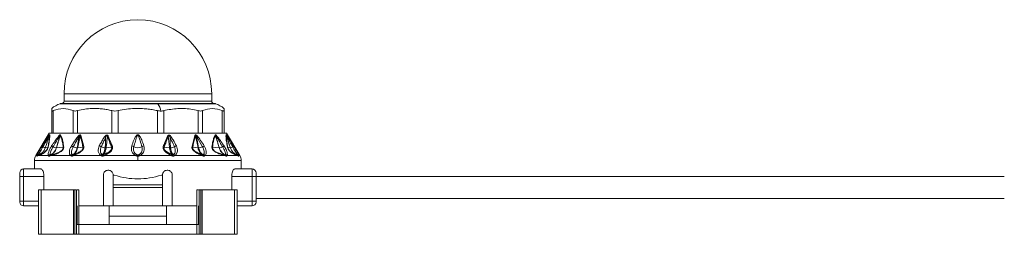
# Model space of a CAD drawing. Header units: millimetres. Extents: x -447 to 1924, y -61 to 422.
# Tile 26 of 65: x 290 to 490, y 153 to 196. Entities that reach past the tile are written whole.
import ezdxf

# ---------------------------------------------------------------- set-up
doc = ezdxf.new("R2010")
doc.units = ezdxf.units.MM

# ---------------------------------------------------------------- blocks, each defined once
blk = doc.blocks.new('Drawing View2')
at = {"color": 7, "linetype": 'Continuous', "lineweight": 18}
for p, q in [((400.77, 2.02), (400.77, 0.52)), ((400.77, 2.02), (430.77, 2.02)), ((430.77, 0.52), (430.77, 2.02)), ((419.85, 0), (400, 0)), ((400.16, 0.02), (419.81, 0.02)), ((400.77, 0.52), (415.77, 0.52)), ((415.77, 0.52), (430.77, 0.52)), ((419.81, 0.02), (431.38, 0.02)), ((431.54, 0), (419.85, 0)), ((398.27, -5.98), (398.27, -1.41)), ((398.6, -5.98), (398.6, -1.41)), ((402.62, -5.98), (402.62, -1.41)), ((403.54, -5.98), (403.54, -1.41)), ((410.5, -5.98), (410.5, -1.41)), ((411.75, -5.98), (411.75, -1.41)), ((419.79, -5.98), (419.79, -1.41)), ((421.04, -5.98), (421.04, -1.41)), ((428, -5.98), (428, -1.41)), ((428.91, -5.98), (428.91, -1.41)), ((432.93, -5.98), (432.93, -1.41)), ((433.27, -0.97), (433.27, -1.41)), ((433.27, -5.98), (433.27, -1.41)), ((397.77, -5.98), (395.05, -10.5)), ((397.77, -5.98), (398.27, -5.98)), ((398.49, -5.98), (398.28, -5.98)), ((398.49, -5.98), (402.75, -5.98)), ((403.33, -5.98), (402.75, -5.98)), ((403.33, -5.98), (410.71, -5.98)), ((411.51, -5.98), (410.71, -5.98)), ((411.51, -5.98), (420.03, -5.98)), ((420.82, -5.98), (420.03, -5.98)), ((420.82, -5.98), (428.2, -5.98)), ((428.78, -5.98), (428.2, -5.98)), ((428.78, -5.98), (433.04, -5.98)), ((433.26, -5.98), (433.04, -5.98)), ((433.27, -5.98), (433.77, -5.98)), ((433.77, -5.98), (436.48, -10.5)), ((396.34, -8.56), (396.74, -7.93)), ((404.19, -6.46), (404.77, -8.69)), ((427.35, -6.46), (426.77, -8.69)), ((428.89, -8.75), (427.75, -6.72)), ((396.97, -8.95), (397.48, -8.88)), ((399.25, -8.95), (400.6, -8.84)), ((403.54, -8.94), (404.61, -8.79)), ((409.32, -8.94), (410.4, -8.79)), ((422.22, -8.94), (421.13, -8.79)), ((427.99, -8.94), (426.92, -8.79)), ((432.28, -8.95), (430.94, -8.84)), ((434.06, -8.88), (434.56, -8.95)), ((394.77, -11.53), (394.77, -13.23)), ((415.77, -11.53), (394.77, -11.53)), ((395.3, -10.5), (395.05, -10.5)), ((395.6, -10.5), (395.31, -10.62)), ((397.61, -10.5), (395.6, -10.5)), ((402.12, -10.5), (398.18, -10.5)), ((408.27, -10.5), (402.71, -10.5)), ((415.33, -10.5), (408.95, -10.5)), ((415.77, -10.38), (415.77, -10.62)), ((415.77, -11.53), (415.77, -10.62)), ((436.77, -11.53), (415.77, -11.53)), ((422.58, -10.5), (416.2, -10.5)), ((428.83, -10.5), (423.26, -10.5)), ((433.36, -10.5), (429.41, -10.5)), ((435.93, -10.5), (433.92, -10.5)), ((436.23, -10.62), (435.93, -10.5)), ((436.48, -10.5), (436.24, -10.5)), ((436.77, -13.23), (436.77, -11.53)), ((392.57, -14.73), (392.57, -13.23)), ((392.57, -13.23), (396.08, -13.23)), ((435.46, -13.23), (438.97, -13.23)), ((438.97, -13.23), (438.97, -14.73)), ((391.77, -14.73), (391.77, -14.03)), ((391.77, -14.73), (392.57, -14.73)), ((391.77, -19.73), (391.77, -14.73)), ((392.57, -19.73), (392.57, -14.73)), ((392.57, -14.73), (396.7, -14.73)), ((396.7, -17.48), (396.7, -14.73)), ((408.77, -14.48), (408.77, -20.73)), ((410.77, -14.48), (410.98, -14.48)), ((410.77, -16.48), (410.77, -14.48)), ((420.56, -14.48), (420.77, -14.48)), ((420.77, -14.48), (420.77, -16.48)), ((422.77, -20.73), (422.77, -14.48)), ((434.84, -17.48), (434.84, -14.73)), ((434.84, -14.73), (438.97, -14.73)), ((439.77, -14.73), (438.97, -14.73)), ((438.97, -14.73), (438.97, -19.73)), ((439.77, -14.03), (439.77, -14.73)), ((439.77, -14.73), (591.77, -14.73)), ((439.77, -14.73), (439.77, -19.73)), ((395.61, -17.48), (395.61, -26.48)), ((396.16, -17.48), (395.61, -17.48)), ((396.16, -17.48), (396.16, -26.48)), ((402.68, -17.48), (396.16, -17.48)), ((402.68, -17.48), (402.68, -26.48)), ((402.99, -17.48), (402.68, -17.48)), ((402.99, -17.48), (402.99, -26.48)), ((403.31, -17.48), (402.99, -17.48)), ((403.31, -17.48), (403.31, -24.48)), ((403.77, -17.48), (403.77, -24.48)), ((420.77, -16.48), (410.77, -16.48)), ((410.77, -16.98), (410.77, -16.48)), ((420.77, -16.98), (410.77, -16.98)), ((410.77, -20.73), (410.77, -16.98)), ((420.77, -16.98), (420.77, -16.48)), ((420.77, -16.98), (420.77, -20.73)), ((427.77, -17.48), (427.77, -24.48)), ((428.23, -17.48), (428.23, -24.48)), ((428.23, -17.48), (428.55, -17.48)), ((428.55, -17.48), (428.55, -26.48)), ((428.55, -17.48), (428.86, -17.48)), ((428.86, -17.48), (428.86, -26.48)), ((428.86, -17.48), (435.37, -17.48)), ((435.37, -17.48), (435.37, -26.48)), ((435.37, -17.48), (435.93, -17.48)), ((435.93, -17.48), (435.93, -26.48)), ((391.77, -19.73), (391.77, -19.93)), ((391.77, -19.73), (392.57, -19.73)), ((392.57, -20.73), (392.57, -19.73)), ((392.57, -19.73), (395.61, -19.73)), ((438.97, -19.73), (435.93, -19.73)), ((438.97, -19.73), (438.97, -20.73)), ((439.77, -19.73), (438.97, -19.73)), ((439.77, -19.23), (591.77, -19.23)), ((439.77, -19.73), (439.77, -19.93)), ((395.61, -20.73), (392.57, -20.73)), ((403.42, -20.73), (403.42, -24.48)), ((403.77, -20.73), (408.77, -20.73)), ((410.77, -20.73), (408.77, -20.73)), ((409.97, -22.78), (409.97, -20.73)), ((410.77, -20.73), (420.77, -20.73)), ((422.77, -20.73), (420.77, -20.73)), ((421.57, -22.78), (421.57, -20.73)), ((422.77, -20.73), (427.77, -20.73)), ((428.12, -20.73), (428.12, -24.48)), ((438.97, -20.73), (435.93, -20.73)), ((409.97, -24.48), (409.97, -22.78)), ((409.97, -22.78), (421.57, -22.78)), ((421.57, -24.48), (421.57, -22.78)), ((403.31, -24.48), (403.31, -26.48)), ((403.78, -24.48), (403.31, -24.48)), ((403.78, -24.48), (403.78, -26.48)), ((427.76, -24.48), (403.78, -24.48)), ((427.76, -24.48), (427.76, -26.48)), ((427.76, -24.48), (428.23, -24.48)), ((428.23, -24.48), (428.23, -26.48)), ((396.16, -26.48), (395.61, -26.48)), ((402.68, -26.48), (396.16, -26.48)), ((402.99, -26.48), (402.68, -26.48)), ((403.31, -26.48), (402.99, -26.48)), ((403.78, -26.48), (403.31, -26.48)), ((427.76, -26.48), (403.78, -26.48)), ((427.76, -26.48), (428.23, -26.48)), ((428.23, -26.48), (428.55, -26.48)), ((428.55, -26.48), (428.86, -26.48)), ((428.86, -26.48), (435.37, -26.48)), ((435.37, -26.48), (435.93, -26.48))]:
    blk.add_line(p, q, dxfattribs=at)
for centre, radius, start, end in [((415.77, 2.02), 15, 0, 180), ((401.61, -4.89), 5.15, 108.1664, 130.4305), ((400.16, -0.48), 0.5, 90, 108.1664), ((400.27, 0.52), 0.5, 270, 0), ((419.8, -0.03), 0.0545, 32.4847, 84.1078), ((416.5, -2.17), 3.99, 9.8423, 32.9992), ((431.27, 0.52), 0.5, 180, 270), ((431.38, -0.48), 0.5, 71.8336, 90), ((429.93, -4.89), 5.15, 49.5824, 71.8336), ((398.1, -6.47), 0.324, 155.8429, 174.655), ((398.27, -6.56), 0.49, 147.2626, 160.2891), ((400.22, -6.35), 0.386, 187.5089, 203.9881), ((400.46, -6.65), 0.526, 140.7173, 153.7493), ((392.75, -19.3), 16.73, 48.7638, 49.3774), ((404.49, -6.94), 0.57, 122.4971, 138.7551), ((408.31, -8.08), 1.55, 54.1818, 62.9072), ((410.1, -7.31), 0.791, 114.7837, 129.6376), ((421.44, -7.31), 0.791, 50.3624, 65.2163), ((423.23, -8.08), 1.55, 117.0941, 125.8165), ((427.04, -6.94), 0.57, 41.2449, 57.5029), ((438.85, -19.38), 16.84, 130.6238, 131.2337), ((431.08, -6.65), 0.526, 26.2508, 39.2827), ((431.32, -6.35), 0.386, 336.0145, 352.4888), ((433.26, -6.56), 0.49, 19.7109, 32.7374), ((433.44, -6.47), 0.324, 5.3451, 24.157), ((396.71, -8.4), 0.414, 204.0865, 239.4434), ((397.48, -7.11), 1.91, 239.4043, 254.6198), ((396.97, -8.91), 0.0356, 267.4158, 276.3201), ((397.76, -9.01), 0.304, 131.4359, 155.0717), ((383.2, -31.79), 27.68, 56.3517, 57.0582), ((399.45, -6.86), 2.1, 244.1185, 263.6115), ((400.95, -9.11), 0.446, 123.9682, 142.8148), ((401.64, -10.29), 1.84, 56.6046, 69.537), ((403.62, -6.55), 2.4, 246.2439, 265.3332), ((405.01, -9.21), 0.573, 115.027, 133.6959), ((407.61, -9.81), 1.29, 55.3117, 75.3484), ((409.25, -6.76), 2.19, 245.4117, 266.2911), ((410.89, -9.44), 0.815, 110.5166, 126.6125), ((414.36, -9.46), 0.913, 50.851, 78.7073), ((415.77, -7.13), 1.82, 242.6733, 297.3267), ((417.18, -9.46), 0.913, 101.2927, 129.149), ((420.65, -9.44), 0.815, 53.3875, 69.4834), ((422.28, -6.76), 2.19, 273.7089, 294.5883), ((423.93, -9.81), 1.29, 104.6516, 124.6883), ((426.53, -9.21), 0.573, 46.3041, 64.973), ((427.92, -6.55), 2.4, 274.6668, 293.7561), ((429.9, -10.29), 1.84, 110.463, 123.3954), ((430.59, -9.11), 0.446, 37.1852, 56.0318), ((432.31, -8.62), 0.332, 265.9431, 271.6453), ((432.08, -6.86), 2.1, 276.3884, 295.8815), ((448.34, -31.79), 27.68, 122.9418, 123.6483), ((433.78, -9.01), 0.304, 24.9283, 48.5641), ((434.57, -8.91), 0.0357, 263.7523, 272.6346), ((434.06, -7.11), 1.91, 285.3802, 300.5957), ((434.82, -8.4), 0.414, 300.5566, 335.9135), ((396.77, -11.53), 2, 149.0362, 180), ((395.74, -10.85), 0.5, 109.1019, 153.0969), ((395.68, -10.77), 0.47, 100.9672, 144.8077), ((395.74, -10.83), 0.482, 109.3625, 154.2596), ((396.01, -10.72), 0.464, 111.8132, 151.3198), ((398.04, -10.85), 0.556, 101.6448, 140.4638), ((398.17, -10.83), 0.489, 111.492, 154.5199), ((398.2, -10.74), 0.399, 113.9413, 162.016), ((398.53, -10.63), 0.374, 116.4592, 160.1268), ((402.56, -10.87), 0.575, 104.4162, 140.4213), ((402.71, -10.82), 0.506, 114.2513, 153.2837), ((402.84, -10.52), 0.248, 134.0214, 187.8098), ((402.94, -10.47), 0.235, 136.7077, 188.1385), ((408.72, -10.82), 0.543, 110.8768, 144.3208), ((408.88, -10.79), 0.521, 122.0688, 155.3334), ((415.84, -10.78), 0.582, 126.5982, 151.6209), ((415.69, -10.78), 0.582, 28.3791, 53.4018), ((422.66, -10.79), 0.521, 24.6665, 57.9313), ((422.82, -10.82), 0.543, 35.6794, 69.1233), ((428.59, -10.47), 0.235, 351.8615, 43.2923), ((428.7, -10.52), 0.248, 352.1904, 45.9787), ((428.83, -10.82), 0.506, 26.7162, 65.7487), ((428.97, -10.87), 0.575, 39.5788, 75.5838), ((433.01, -10.63), 0.374, 19.8732, 63.5408), ((433.34, -10.74), 0.399, 17.9841, 66.0586), ((433.37, -10.83), 0.489, 25.4801, 68.508), ((433.49, -10.85), 0.556, 39.5362, 78.3552), ((435.53, -10.72), 0.464, 28.6802, 68.1868), ((435.86, -10.77), 0.47, 35.1923, 79.0329), ((435.79, -10.83), 0.482, 25.7404, 70.6374), ((435.8, -10.85), 0.5, 26.9031, 70.898), ((434.77, -11.53), 2, 0, 30.9638), ((392.57, -14.03), 0.8, 90, 180), ((438.97, -14.03), 0.8, 0, 90), ((392.57, -19.93), 0.8, 180, 270), ((438.97, -19.93), 0.8, 270, 0)]:
    blk.add_arc(centre, radius, start, end, dxfattribs=at)
for points, knots in [([(398.27, -1.41), (398.27, -1.12), (398.27, -0.82), (398.27, -0.97), (398.27, -0.97)], [0, 0, 0, 0, 0.998199, 1, 1, 1, 1]), ([(402.62, -1.41), (401.95, -1.19), (400.61, -0.75), (399.27, -1.19), (398.6, -1.41)], [0, 0, 0, 0, 0.499632, 1, 1, 1, 1]), ([(410.5, -1.41), (410.19, -1.33), (409.56, -1.17), (408.59, -1.04), (407.54, -0.97), (406.35, -0.97), (404.98, -1.07), (404.03, -1.3), (403.54, -1.41)], [0, 0, 0, 0, 0.135419, 0.274991, 0.415244, 0.585607, 0.785782, 1, 1, 1, 1]), ([(419.79, -1.41), (419.43, -1.33), (418.7, -1.17), (417.59, -1.04), (416.37, -0.97), (414.99, -0.97), (413.41, -1.07), (412.32, -1.3), (411.75, -1.41)], [0, 0, 0, 0, 0.135414, 0.274984, 0.415234, 0.58558, 0.78576, 1, 1, 1, 1]), ([(419.79, -1.41), (419.91, -1.44), (420.13, -1.48), (420.34, -1.49), (420.43, -1.49)], [0, 0, 0, 0, 0.573868, 1, 1, 1, 1]), ([(420.43, -1.49), (420.55, -1.49), (420.76, -1.48), (420.95, -1.43), (421.04, -1.41)], [0, 0, 0, 0, 0.54545, 1, 1, 1, 1]), ([(428, -1.41), (427.51, -1.3), (426.56, -1.07), (425.18, -0.97), (423.34, -0.95), (421.99, -1.22), (421.04, -1.41)], [0, 0, 0, 0, 0.21393, 0.414834, 0.587057, 1, 1, 1, 1]), ([(432.93, -1.41), (432.26, -1.19), (430.92, -0.75), (429.58, -1.19), (428.91, -1.41)], [0, 0, 0, 0, 0.500234, 1, 1, 1, 1]), ([(396.5, -8.75), (396.71, -8.39), (397.04, -7.79), (397.43, -7.09), (397.64, -6.67), (397.74, -6.5), (397.78, -6.44)], [0, 0, 0, 0, 0.470738, 0.766879, 0.908603, 1, 1, 1, 1]), ([(396.74, -7.93), (396.83, -7.79), (397.06, -7.42), (397.37, -6.95), (397.64, -6.54), (397.76, -6.4), (397.8, -6.33)], [0, 0, 0, 0, 0.253563, 0.655047, 0.855267, 1, 1, 1, 1]), ([(397.81, -6.4), (397.75, -6.58), (397.64, -6.92), (397.46, -7.46), (397.24, -8.13), (397.07, -8.64), (396.97, -8.95)], [0, 0, 0, 0, 0.215335, 0.398234, 0.642077, 1, 1, 1, 1]), ([(397.78, -6.44), (397.73, -6.61), (397.62, -6.95), (397.45, -7.49), (397.23, -8.16), (397.07, -8.65), (396.97, -8.95)], [0, 0, 0, 0, 0.201655, 0.404918, 0.64705, 1, 1, 1, 1]), ([(397.81, -6.4), (397.82, -6.57), (397.83, -6.89), (397.69, -7.8), (397.56, -8.5), (397.48, -8.88)], [0, 0, 0, 0, 0.3425593, 0.6462348, 1, 1, 1, 1]), ([(397.86, -6.3), (397.87, -6.44), (397.89, -6.72), (397.78, -7.6), (397.64, -8.34), (397.56, -8.78)], [0, 0, 0, 0, 0.308412, 0.587789, 1, 1, 1, 1]), ([(397.78, -6.44), (397.78, -6.43), (397.79, -6.41), (397.8, -6.4), (397.81, -6.39), (397.81, -6.39), (397.81, -6.39), (397.81, -6.4)], [0, 0, 0, 0, 0.312066, 0.577689, 0.709478, 0.846396, 1, 1, 1, 1]), ([(397.8, -6.33), (397.82, -6.32), (397.84, -6.3), (397.86, -6.29), (397.86, -6.29), (397.86, -6.3)], [0, 0, 0, 0, 0.527893, 0.7496455, 1, 1, 1, 1]), ([(398.25, -8.56), (398.47, -8.25), (398.83, -7.71), (399.35, -6.97), (399.68, -6.59), (399.84, -6.4)], [0, 0, 0, 0, 0.427707, 0.722359, 1, 1, 1, 1]), ([(398.54, -8.75), (398.73, -8.43), (399.06, -7.88), (399.49, -7.12), (399.75, -6.71), (399.87, -6.51)], [0, 0, 0, 0, 0.4373839, 0.7346037, 1, 1, 1, 1]), ([(399.87, -6.51), (399.79, -6.84), (399.6, -7.65), (399.36, -8.47), (399.22, -8.95)], [0, 0, 0, 0, 0.404874, 1, 1, 1, 1]), ([(399.99, -6.42), (399.94, -6.59), (399.84, -6.91), (399.68, -7.46), (399.49, -8.14), (399.34, -8.65), (399.25, -8.95)], [0, 0, 0, 0, 0.199401, 0.389589, 0.65075, 1, 1, 1, 1]), ([(399.84, -6.4), (399.86, -6.38), (399.91, -6.34), (399.96, -6.3), (400, -6.29), (400.03, -6.3), (400.04, -6.31), (400.05, -6.32)], [0, 0, 0, 0, 0.303841, 0.543349, 0.671179, 0.821746, 1, 1, 1, 1]), ([(399.87, -6.51), (399.88, -6.49), (399.9, -6.45), (399.94, -6.42), (399.96, -6.4), (399.97, -6.4), (399.98, -6.4), (399.98, -6.4), (399.98, -6.41), (399.99, -6.42)], [0, 0, 0, 0, 0.3366965, 0.5652326, 0.6587129, 0.7523062, 0.8216938, 0.9026669, 1, 1, 1, 1]), ([(399.99, -6.42), (400.1, -6.65), (400.3, -7.06), (400.48, -7.91), (400.56, -8.51), (400.6, -8.84)], [0, 0, 0, 0, 0.364986, 0.653176, 1, 1, 1, 1]), ([(400.05, -6.32), (400.14, -6.49), (400.34, -6.85), (400.51, -7.51), (400.63, -8.16), (400.68, -8.54), (400.7, -8.74)], [0, 0, 0, 0, 0.283427, 0.598157, 0.79281, 1, 1, 1, 1]), ([(402.28, -8.56), (402.54, -8.14), (402.96, -7.47), (403.46, -6.83), (403.65, -6.6)], [0, 0, 0, 0, 0.629625, 1, 1, 1, 1]), ([(402.65, -8.75), (402.81, -8.46), (403.05, -8.03), (403.35, -7.48), (403.57, -7.09), (403.71, -6.84), (403.78, -6.72)], [0, 0, 0, 0, 0.429633, 0.636413, 0.813229, 1, 1, 1, 1]), ([(403.78, -6.72), (403.74, -7.06), (403.67, -7.81), (403.51, -8.55), (403.42, -8.95)], [0, 0, 0, 0, 0.460533, 1, 1, 1, 1]), ([(404.07, -6.57), (404.03, -6.74), (403.95, -7.08), (403.83, -7.62), (403.69, -8.25), (403.6, -8.7), (403.54, -8.94)], [0, 0, 0, 0, 0.213459, 0.429379, 0.690191, 1, 1, 1, 1]), ([(403.65, -6.6), (403.68, -6.56), (403.75, -6.49), (403.86, -6.4), (403.95, -6.35), (404.03, -6.33), (404.1, -6.34), (404.16, -6.39), (404.18, -6.44), (404.19, -6.46)], [0, 0, 0, 0, 0.202674, 0.363901, 0.493169, 0.594446, 0.716905, 0.852714, 1, 1, 1, 1]), ([(403.78, -6.72), (403.81, -6.67), (403.85, -6.6), (403.92, -6.5), (403.97, -6.45), (404, -6.44), (404.02, -6.44), (404.04, -6.45), (404.05, -6.47), (404.06, -6.51), (404.06, -6.54), (404.07, -6.57)], [0, 0, 0, 0, 0.274116, 0.463194, 0.592982, 0.653123, 0.685144, 0.720858, 0.783468, 0.856593, 1, 1, 1, 1]), ([(404.07, -6.57), (404.18, -6.95), (404.39, -7.67), (404.54, -8.44), (404.61, -8.79)], [0, 0, 0, 0, 0.53826, 1, 1, 1, 1]), ([(407.93, -8.56), (408.07, -8.3), (408.28, -7.9), (408.56, -7.4), (408.78, -7.04), (408.93, -6.82), (409.02, -6.71)], [0, 0, 0, 0, 0.420929, 0.628617, 0.808166, 1, 1, 1, 1]), ([(408.34, -8.75), (408.46, -8.48), (408.64, -8.07), (408.88, -7.55), (409.05, -7.18), (409.16, -6.95), (409.22, -6.83)], [0, 0, 0, 0, 0.425602, 0.634107, 0.812726, 1, 1, 1, 1]), ([(409.02, -6.71), (409.06, -6.65), (409.13, -6.56), (409.27, -6.44), (409.4, -6.37), (409.52, -6.35), (409.63, -6.39), (409.71, -6.48), (409.75, -6.55), (409.77, -6.59)], [0, 0, 0, 0, 0.195281, 0.351729, 0.494735, 0.605844, 0.71819, 0.84666, 1, 1, 1, 1]), ([(409.22, -6.83), (409.22, -7.15), (409.23, -7.86), (409.15, -8.56), (409.11, -8.95)], [0, 0, 0, 0, 0.4557088, 1, 1, 1, 1]), ([(409.22, -6.83), (409.26, -6.74), (409.31, -6.63), (409.4, -6.51), (409.45, -6.48), (409.49, -6.47), (409.51, -6.48), (409.52, -6.49), (409.55, -6.52), (409.58, -6.59), (409.59, -6.66), (409.59, -6.7)], [0, 0, 0, 0, 0.3889974, 0.4912743, 0.5782214, 0.607166, 0.63573, 0.6660148, 0.7004174, 0.8248318, 1, 1, 1, 1]), ([(409.59, -6.7), (409.57, -6.86), (409.53, -7.18), (409.47, -7.69), (409.4, -8.28), (409.35, -8.71), (409.32, -8.94)], [0, 0, 0, 0, 0.21465, 0.427263, 0.688154, 1, 1, 1, 1]), ([(409.59, -6.7), (409.77, -7.12), (410.05, -7.81), (410.31, -8.52), (410.4, -8.79)], [0, 0, 0, 0, 0.619883, 1, 1, 1, 1]), ([(409.77, -6.59), (409.95, -7.01), (410.24, -7.7), (410.5, -8.41), (410.6, -8.68)], [0, 0, 0, 0, 0.620107, 1, 1, 1, 1]), ([(417, -8.56), (416.86, -8.15), (416.64, -7.49), (416.3, -6.76), (416.05, -6.41), (415.89, -6.31), (415.8, -6.28), (415.68, -6.29), (415.55, -6.37), (415.39, -6.54), (415.18, -6.88), (414.87, -7.57), (414.67, -8.17), (414.53, -8.56)], [0, 0, 0, 0, 0.25126, 0.396042, 0.462455, 0.47993, 0.495701, 0.509284, 0.540179, 0.56984, 0.63555, 0.761953, 1, 1, 1, 1]), ([(416.6, -8.75), (416.48, -8.33), (416.3, -7.66), (416.06, -6.9), (415.92, -6.54), (415.84, -6.43), (415.81, -6.4), (415.79, -6.39), (415.77, -6.39), (415.73, -6.4), (415.69, -6.44), (415.64, -6.51), (415.56, -6.67), (415.44, -7.02), (415.22, -7.74), (415.05, -8.35), (414.93, -8.75)], [0, 0, 0, 0, 0.264351, 0.412633, 0.474696, 0.48507, 0.49331, 0.496676, 0.499653, 0.505093, 0.516526, 0.530686, 0.554354, 0.619061, 0.749435, 1, 1, 1, 1]), ([(421.77, -6.59), (421.59, -7.01), (421.3, -7.7), (421.03, -8.41), (420.93, -8.68)], [0, 0, 0, 0, 0.620302, 1, 1, 1, 1]), ([(421.94, -6.7), (421.77, -7.12), (421.48, -7.81), (421.23, -8.52), (421.13, -8.79)], [0, 0, 0, 0, 0.620078, 1, 1, 1, 1]), ([(422.52, -6.71), (422.47, -6.65), (422.39, -6.54), (422.25, -6.42), (422.11, -6.36), (421.98, -6.36), (421.89, -6.41), (421.82, -6.49), (421.79, -6.55), (421.77, -6.59)], [0, 0, 0, 0, 0.215253, 0.384528, 0.526066, 0.634008, 0.741365, 0.859377, 1, 1, 1, 1]), ([(422.32, -6.83), (422.28, -6.74), (422.23, -6.62), (422.13, -6.51), (422.09, -6.48), (422.06, -6.47), (422.04, -6.48), (422.01, -6.49), (421.98, -6.52), (421.96, -6.6), (421.95, -6.66), (421.94, -6.7)], [0, 0, 0, 0, 0.388357, 0.520208, 0.561559, 0.599385, 0.626917, 0.655418, 0.720654, 0.8386, 1, 1, 1, 1]), ([(422.22, -8.94), (422.17, -8.55), (422.11, -8), (422.03, -7.33), (421.98, -6.97), (421.95, -6.78), (421.94, -6.7)], [0, 0, 0, 0, 0.523004, 0.738676, 0.891237, 1, 1, 1, 1]), ([(422.43, -8.95), (422.37, -8.44), (422.29, -7.74), (422.31, -7.03), (422.32, -6.83)], [0, 0, 0, 0, 0.713706, 1, 1, 1, 1]), ([(423.19, -8.75), (423.01, -8.33), (422.73, -7.69), (422.42, -7.05), (422.32, -6.83)], [0, 0, 0, 0, 0.653194, 1, 1, 1, 1]), ([(423.6, -8.56), (423.39, -8.15), (423.07, -7.52), (422.66, -6.92), (422.52, -6.71)], [0, 0, 0, 0, 0.647777, 1, 1, 1, 1]), ([(427.47, -6.57), (427.36, -6.95), (427.15, -7.67), (426.99, -8.44), (426.92, -8.79)], [0, 0, 0, 0, 0.538008, 1, 1, 1, 1]), ([(427.89, -6.6), (427.84, -6.54), (427.74, -6.44), (427.59, -6.34), (427.49, -6.33), (427.42, -6.34), (427.38, -6.39), (427.36, -6.44), (427.35, -6.46)], [0, 0, 0, 0, 0.288282, 0.527872, 0.63604, 0.745985, 0.866726, 1, 1, 1, 1]), ([(427.75, -6.72), (427.72, -6.65), (427.67, -6.56), (427.6, -6.48), (427.57, -6.46), (427.54, -6.44), (427.52, -6.44), (427.51, -6.44), (427.49, -6.46), (427.47, -6.5), (427.47, -6.54), (427.47, -6.57)], [0, 0, 0, 0, 0.417962, 0.499227, 0.568004, 0.625153, 0.663526, 0.70174, 0.744407, 0.854368, 1, 1, 1, 1]), ([(427.99, -8.94), (427.9, -8.53), (427.78, -7.94), (427.62, -7.23), (427.54, -6.85), (427.49, -6.65), (427.47, -6.57)], [0, 0, 0, 0, 0.520969, 0.746084, 0.897635, 1, 1, 1, 1]), ([(428.12, -8.95), (428, -8.42), (427.83, -7.68), (427.77, -6.93), (427.75, -6.72)], [0, 0, 0, 0, 0.71325, 1, 1, 1, 1]), ([(429.26, -8.56), (429.02, -8.18), (428.6, -7.51), (428.1, -6.87), (427.89, -6.6)], [0, 0, 0, 0, 0.570277, 1, 1, 1, 1]), ([(431.49, -6.32), (431.39, -6.49), (431.19, -6.86), (431.03, -7.52), (430.91, -8.16), (430.86, -8.54), (430.83, -8.74)], [0, 0, 0, 0, 0.2837068, 0.5987607, 0.793171, 1, 1, 1, 1]), ([(431.55, -6.42), (431.44, -6.65), (431.23, -7.06), (431.05, -7.91), (430.98, -8.51), (430.94, -8.84)], [0, 0, 0, 0, 0.365567, 0.653732, 1, 1, 1, 1]), ([(431.7, -6.4), (431.67, -6.38), (431.63, -6.34), (431.57, -6.3), (431.53, -6.29), (431.5, -6.3), (431.49, -6.31), (431.49, -6.32)], [0, 0, 0, 0, 0.317365, 0.562223, 0.68531, 0.828098, 1, 1, 1, 1]), ([(431.67, -6.51), (431.66, -6.49), (431.63, -6.45), (431.6, -6.41), (431.58, -6.4), (431.57, -6.4), (431.56, -6.4), (431.55, -6.41), (431.55, -6.41), (431.55, -6.42)], [0, 0, 0, 0, 0.350592, 0.583117, 0.673422, 0.761724, 0.827666, 0.905665, 1, 1, 1, 1]), ([(432.28, -8.95), (432.16, -8.53), (431.99, -7.93), (431.78, -7.19), (431.65, -6.77), (431.58, -6.52), (431.55, -6.42)], [0, 0, 0, 0, 0.493755, 0.710629, 0.876371, 1, 1, 1, 1]), ([(432.32, -8.95), (432.22, -8.62), (432.06, -8.05), (431.83, -7.24), (431.72, -6.76), (431.67, -6.51)], [0, 0, 0, 0, 0.40792, 0.697704, 1, 1, 1, 1]), ([(433, -8.75), (432.81, -8.43), (432.49, -7.9), (432.06, -7.14), (431.8, -6.72), (431.67, -6.51)], [0, 0, 0, 0, 0.425144, 0.717363, 1, 1, 1, 1]), ([(433.29, -8.56), (433.08, -8.26), (432.72, -7.73), (432.2, -6.99), (431.87, -6.6), (431.7, -6.4)], [0, 0, 0, 0, 0.415711, 0.705132, 1, 1, 1, 1]), ([(433.98, -8.78), (433.91, -8.39), (433.77, -7.68), (433.65, -6.78), (433.67, -6.47), (433.68, -6.3)], [0, 0, 0, 0, 0.366467, 0.656613, 1, 1, 1, 1]), ([(433.68, -6.3), (433.68, -6.29), (433.68, -6.29), (433.7, -6.29), (433.72, -6.32), (433.73, -6.33)], [0, 0, 0, 0, 0.222827, 0.488483, 1, 1, 1, 1]), ([(434.06, -8.88), (433.98, -8.49), (433.84, -7.78), (433.7, -6.88), (433.72, -6.57), (433.72, -6.4)], [0, 0, 0, 0, 0.368099, 0.658336, 1, 1, 1, 1]), ([(433.72, -6.4), (433.72, -6.39), (433.72, -6.39), (433.73, -6.39), (433.73, -6.4), (433.75, -6.41), (433.76, -6.43), (433.76, -6.44)], [0, 0, 0, 0, 0.1325738, 0.2714669, 0.4378353, 0.6868287, 1, 1, 1, 1]), ([(434.56, -8.95), (434.42, -8.52), (434.22, -7.92), (433.98, -7.16), (433.84, -6.74), (433.76, -6.49), (433.72, -6.4)], [0, 0, 0, 0, 0.5028072, 0.7085926, 0.8855603, 1, 1, 1, 1]), ([(433.73, -6.33), (433.76, -6.37), (433.82, -6.44), (433.98, -6.67), (434.23, -7.04), (434.65, -7.69), (434.99, -8.23), (435.2, -8.56)], [0, 0, 0, 0, 0.063949, 0.139633, 0.317237, 0.568463, 1, 1, 1, 1]), ([(434.57, -8.95), (434.45, -8.59), (434.26, -8.01), (433.98, -7.17), (433.84, -6.69), (433.76, -6.44)], [0, 0, 0, 0, 0.426007, 0.700145, 1, 1, 1, 1]), ([(433.76, -6.44), (433.81, -6.53), (433.93, -6.75), (434.16, -7.18), (434.53, -7.86), (434.84, -8.41), (435.03, -8.75)], [0, 0, 0, 0, 0.12348, 0.298954, 0.554672, 1, 1, 1, 1]), ([(395.3, -10.5), (395.33, -10.41), (395.4, -10.21), (395.66, -9.7), (395.99, -9.12), (396.23, -8.74), (396.34, -8.56)], [0, 0, 0, 0, 0.210078, 0.472065, 0.762912, 1, 1, 1, 1]), ([(396.97, -8.95), (396.88, -9.17), (396.7, -9.58), (396.21, -10.08), (395.81, -10.27), (395.58, -10.38)], [0, 0, 0, 0, 0.351286, 0.635427, 1, 1, 1, 1]), ([(396.97, -8.95), (396.87, -9.18), (396.69, -9.59), (396.19, -10.09), (395.79, -10.28), (395.58, -10.38)], [0, 0, 0, 0, 0.361519, 0.649049, 1, 1, 1, 1]), ([(395.59, -10.31), (395.61, -10.27), (395.66, -10.19), (395.78, -9.97), (395.97, -9.65), (396.23, -9.2), (396.41, -8.9), (396.5, -8.75)], [0, 0, 0, 0, 0.117161, 0.239899, 0.491313, 0.74564, 1, 1, 1, 1]), ([(397.56, -8.78), (397.54, -8.84), (397.52, -8.95), (397.45, -9.13), (397.35, -9.31), (397.19, -9.55), (396.96, -9.78), (396.66, -10.01), (396.32, -10.21), (395.94, -10.38), (395.73, -10.46), (395.6, -10.5)], [0, 0, 0, 0, 0.053488, 0.101165, 0.145724, 0.192526, 0.283011, 0.383772, 0.541991, 0.738283, 1, 1, 1, 1]), ([(397.48, -8.88), (397.47, -8.93), (397.45, -9.01), (397.4, -9.16), (397.32, -9.31), (397.22, -9.46), (397.09, -9.59), (396.92, -9.75), (396.38, -10.12), (396.08, -10.21), (395.84, -10.29)], [0, 0, 0, 0, 0.051327, 0.09442, 0.134349, 0.174419, 0.220939, 0.27713, 0.398157, 1, 1, 1, 1]), ([(397.61, -10.5), (397.59, -10.45), (397.55, -10.33), (397.58, -10.05), (397.68, -9.65), (397.9, -9.13), (398.13, -8.76), (398.25, -8.56)], [0, 0, 0, 0, 0.137707, 0.297654, 0.485766, 0.740451, 1, 1, 1, 1]), ([(397.93, -10.31), (397.93, -10.27), (397.92, -10.19), (397.96, -9.97), (398.07, -9.65), (398.27, -9.2), (398.45, -8.9), (398.54, -8.75)], [0, 0, 0, 0, 0.117122, 0.23984, 0.491204, 0.745529, 1, 1, 1, 1]), ([(399.22, -8.95), (399.15, -9.14), (399.03, -9.47), (398.75, -9.84), (398.43, -10.16), (398.16, -10.29), (397.99, -10.38)], [0, 0, 0, 0, 0.294643, 0.521096, 0.701932, 1, 1, 1, 1]), ([(399.25, -8.95), (399.18, -9.14), (399.06, -9.47), (398.79, -9.84), (398.46, -10.16), (398.2, -10.29), (398.03, -10.37)], [0, 0, 0, 0, 0.294538, 0.521008, 0.701872, 1, 1, 1, 1]), ([(400.7, -8.74), (400.71, -8.79), (400.71, -8.9), (400.68, -9.07), (400.6, -9.25), (400.38, -9.56), (399.94, -9.87), (399.4, -10.12), (398.8, -10.33), (398.4, -10.44), (398.18, -10.5)], [0, 0, 0, 0, 0.054232, 0.103303, 0.150337, 0.200897, 0.369635, 0.542742, 0.734318, 1, 1, 1, 1]), ([(400.6, -8.84), (400.6, -8.88), (400.61, -8.96), (400.59, -9.1), (400.53, -9.24), (400.43, -9.39), (400.3, -9.51), (400.09, -9.67), (399.38, -10.04), (398.82, -10.18), (398.36, -10.29)], [0, 0, 0, 0, 0.051613, 0.09536, 0.137319, 0.180165, 0.228028, 0.285272, 0.402314, 1, 1, 1, 1]), ([(399.22, -8.95), (399.23, -8.95), (399.24, -8.95), (399.25, -8.95), (399.25, -8.95)], [0, 0, 0, 0, 0.559976, 1, 1, 1, 1]), ([(402.12, -10.5), (402.07, -10.45), (401.95, -10.33), (401.87, -10.05), (401.85, -9.66), (401.96, -9.15), (402.17, -8.76), (402.28, -8.56)], [0, 0, 0, 0, 0.136663, 0.294577, 0.479617, 0.72985, 1, 1, 1, 1]), ([(402.42, -10.31), (402.39, -10.27), (402.34, -10.19), (402.29, -9.97), (402.3, -9.65), (402.41, -9.2), (402.57, -8.9), (402.65, -8.75)], [0, 0, 0, 0, 0.117118, 0.239833, 0.491188, 0.745502, 1, 1, 1, 1]), ([(403.42, -8.95), (403.37, -9.13), (403.29, -9.46), (403.09, -9.82), (402.84, -10.15), (402.63, -10.28), (402.5, -10.36)], [0, 0, 0, 0, 0.287161, 0.511571, 0.692984, 1, 1, 1, 1]), ([(403.54, -8.94), (403.5, -9.12), (403.41, -9.44), (403.22, -9.81), (402.98, -10.12), (402.79, -10.26), (402.67, -10.35)], [0, 0, 0, 0, 0.28629, 0.510661, 0.69222, 1, 1, 1, 1]), ([(404.77, -8.69), (404.78, -8.77), (404.8, -8.91), (404.73, -9.17), (404.56, -9.43), (404.19, -9.77), (403.55, -10.15), (403.01, -10.37), (402.71, -10.5)], [0, 0, 0, 0, 0.0942, 0.182499, 0.278775, 0.389657, 0.657979, 1, 1, 1, 1]), ([(404.61, -8.79), (404.63, -8.85), (404.65, -8.94), (404.63, -9.07), (404.59, -9.16), (404.54, -9.26), (404.43, -9.4), (404.13, -9.66), (403.54, -9.98), (403.05, -10.19), (402.77, -10.31)], [0, 0, 0, 0, 0.088148, 0.127362, 0.165638, 0.20809, 0.253003, 0.357761, 0.633199, 1, 1, 1, 1]), ([(403.42, -8.95), (403.45, -8.95), (403.49, -8.95), (403.53, -8.95), (403.54, -8.94)], [0, 0, 0, 0, 0.559847, 1, 1, 1, 1]), ([(408.27, -10.5), (408.16, -10.41), (407.89, -10.21), (407.7, -9.71), (407.7, -9.13), (407.86, -8.74), (407.93, -8.56)], [0, 0, 0, 0, 0.2091723, 0.4692564, 0.7606952, 1, 1, 1, 1]), ([(408.52, -10.31), (408.47, -10.27), (408.38, -10.19), (408.24, -9.97), (408.15, -9.65), (408.17, -9.2), (408.28, -8.9), (408.34, -8.75)], [0, 0, 0, 0, 0.117159, 0.239896, 0.491308, 0.745636, 1, 1, 1, 1]), ([(409.11, -8.95), (409.08, -9.15), (409.03, -9.53), (408.86, -10.05), (408.7, -10.24), (408.6, -10.35)], [0, 0, 0, 0, 0.321949, 0.6179, 1, 1, 1, 1]), ([(410.4, -8.79), (410.43, -8.85), (410.47, -8.96), (410.45, -9.17), (410.33, -9.38), (409.86, -9.86), (409.32, -10.11), (408.87, -10.32)], [0, 0, 0, 0, 0.097572, 0.186101, 0.286324, 0.407959, 1, 1, 1, 1]), ([(409.32, -8.94), (409.29, -9.15), (409.23, -9.53), (409.07, -10.02), (408.94, -10.21), (408.87, -10.32)], [0, 0, 0, 0, 0.342164, 0.623264, 1, 1, 1, 1]), ([(410.6, -8.68), (410.62, -8.76), (410.67, -8.91), (410.64, -9.17), (410.51, -9.43), (410.18, -9.8), (409.64, -10.16), (409.17, -10.39), (408.95, -10.5)], [0, 0, 0, 0, 0.103652, 0.20385, 0.314185, 0.440662, 0.737374, 1, 1, 1, 1]), ([(409.11, -8.95), (409.15, -8.95), (409.23, -8.95), (409.29, -8.94), (409.32, -8.94)], [0, 0, 0, 0, 0.559728, 1, 1, 1, 1]), ([(414.53, -8.56), (414.49, -8.74), (414.42, -9.06), (414.49, -9.49), (414.62, -9.83), (414.81, -10.11), (415.04, -10.34), (415.24, -10.45), (415.33, -10.5)], [0, 0, 0, 0, 0.237372, 0.431825, 0.589432, 0.718601, 0.877817, 1, 1, 1, 1]), ([(414.93, -8.75), (414.9, -8.9), (414.84, -9.2), (414.92, -9.65), (415.1, -9.97), (415.3, -10.19), (415.43, -10.27), (415.5, -10.31)], [0, 0, 0, 0, 0.254556, 0.508885, 0.760231, 0.882933, 1, 1, 1, 1]), ([(416.04, -10.31), (416.1, -10.27), (416.23, -10.19), (416.43, -9.97), (416.61, -9.65), (416.7, -9.2), (416.63, -8.9), (416.6, -8.75)], [0, 0, 0, 0, 0.11715, 0.23987, 0.49125, 0.745581, 1, 1, 1, 1]), ([(416.2, -10.5), (416.31, -10.44), (416.54, -10.32), (416.81, -10.02), (417.03, -9.61), (417.12, -9.1), (417.04, -8.74), (417, -8.56)], [0, 0, 0, 0, 0.147122, 0.312406, 0.50794, 0.764712, 1, 1, 1, 1]), ([(420.93, -8.68), (420.91, -8.76), (420.87, -8.9), (420.9, -9.15), (421.01, -9.41), (421.31, -9.76), (421.86, -10.14), (422.34, -10.38), (422.58, -10.5)], [0, 0, 0, 0, 0.1017236, 0.1977442, 0.3042694, 0.4235864, 0.7110771, 1, 1, 1, 1]), ([(421.13, -8.79), (421.11, -8.85), (421.07, -8.96), (421.08, -9.16), (421.19, -9.36), (421.65, -9.85), (422.2, -10.1), (422.67, -10.32)], [0, 0, 0, 0, 0.09476, 0.180727, 0.278153, 0.391304, 1, 1, 1, 1]), ([(422.67, -10.32), (422.59, -10.21), (422.46, -10.02), (422.31, -9.53), (422.25, -9.15), (422.22, -8.94)], [0, 0, 0, 0, 0.37661, 0.657741, 1, 1, 1, 1]), ([(422.43, -8.95), (422.38, -8.95), (422.31, -8.95), (422.25, -8.94), (422.22, -8.94)], [0, 0, 0, 0, 0.559727, 1, 1, 1, 1]), ([(422.93, -10.35), (422.84, -10.25), (422.68, -10.05), (422.51, -9.55), (422.46, -9.15), (422.43, -8.95)], [0, 0, 0, 0, 0.371267, 0.671006, 1, 1, 1, 1]), ([(423.01, -10.31), (423.06, -10.27), (423.16, -10.19), (423.29, -9.97), (423.39, -9.65), (423.37, -9.2), (423.25, -8.9), (423.19, -8.75)], [0, 0, 0, 0, 0.117149, 0.239869, 0.491248, 0.745576, 1, 1, 1, 1]), ([(423.26, -10.5), (423.35, -10.44), (423.53, -10.32), (423.72, -10.02), (423.84, -9.61), (423.82, -9.1), (423.67, -8.74), (423.6, -8.56)], [0, 0, 0, 0, 0.1468149, 0.3117355, 0.5067024, 0.7623101, 1, 1, 1, 1]), ([(426.77, -8.69), (426.76, -8.77), (426.74, -8.91), (426.81, -9.17), (426.98, -9.43), (427.34, -9.77), (427.99, -10.15), (428.53, -10.37), (428.83, -10.5)], [0, 0, 0, 0, 0.0944189, 0.1824922, 0.2787502, 0.3896868, 0.6580242, 1, 1, 1, 1]), ([(426.92, -8.79), (426.91, -8.85), (426.89, -8.94), (426.91, -9.07), (426.94, -9.16), (427, -9.26), (427.11, -9.4), (427.41, -9.66), (427.99, -9.98), (428.48, -10.19), (428.77, -10.31)], [0, 0, 0, 0, 0.08814, 0.127354, 0.16563, 0.208084, 0.253003, 0.357789, 0.633246, 1, 1, 1, 1]), ([(428.87, -10.35), (428.81, -10.31), (428.66, -10.21), (428.46, -10.01), (428.28, -9.73), (428.11, -9.4), (428.03, -9.11), (427.99, -8.94)], [0, 0, 0, 0, 0.154753, 0.378155, 0.536035, 0.740167, 1, 1, 1, 1]), ([(428.12, -8.95), (428.09, -8.95), (428.04, -8.95), (428.01, -8.95), (427.99, -8.94)], [0, 0, 0, 0, 0.559847, 1, 1, 1, 1]), ([(429.04, -10.36), (428.97, -10.32), (428.8, -10.23), (428.6, -10.03), (428.41, -9.75), (428.24, -9.41), (428.16, -9.11), (428.12, -8.95)], [0, 0, 0, 0, 0.154429, 0.377318, 0.534784, 0.73906, 1, 1, 1, 1]), ([(429.11, -10.31), (429.14, -10.27), (429.2, -10.19), (429.25, -9.97), (429.24, -9.65), (429.12, -9.2), (428.97, -8.9), (428.89, -8.75)], [0, 0, 0, 0, 0.117149, 0.239869, 0.491247, 0.745575, 1, 1, 1, 1]), ([(429.41, -10.5), (429.47, -10.44), (429.59, -10.32), (429.68, -10.02), (429.68, -9.61), (429.55, -9.1), (429.35, -8.74), (429.26, -8.56)], [0, 0, 0, 0, 0.146737, 0.311562, 0.506363, 0.761707, 1, 1, 1, 1]), ([(430.83, -8.74), (430.83, -8.8), (430.82, -8.9), (430.86, -9.08), (430.94, -9.26), (431.11, -9.49), (431.39, -9.73), (431.8, -9.97), (432.5, -10.27), (433, -10.4), (433.36, -10.5)], [0, 0, 0, 0, 0.055904, 0.10622, 0.153662, 0.203296, 0.307891, 0.418501, 0.590067, 1, 1, 1, 1]), ([(430.94, -8.84), (430.93, -8.88), (430.92, -8.96), (430.94, -9.11), (431.01, -9.25), (431.11, -9.39), (431.35, -9.62), (432.13, -10.03), (432.72, -10.18), (433.18, -10.29)], [0, 0, 0, 0, 0.053191, 0.098086, 0.139814, 0.182632, 0.23063, 0.405048, 1, 1, 1, 1]), ([(433.5, -10.37), (433.3, -10.27), (432.95, -10.08), (432.52, -9.57), (432.37, -9.17), (432.28, -8.95)], [0, 0, 0, 0, 0.365428, 0.649355, 1, 1, 1, 1]), ([(433.55, -10.38), (433.45, -10.33), (433.22, -10.23), (432.89, -9.97), (432.54, -9.55), (432.4, -9.17), (432.32, -8.95)], [0, 0, 0, 0, 0.171049, 0.404806, 0.657867, 1, 1, 1, 1]), ([(433.61, -10.31), (433.61, -10.27), (433.61, -10.19), (433.57, -9.97), (433.47, -9.65), (433.27, -9.2), (433.09, -8.9), (433, -8.75)], [0, 0, 0, 0, 0.117146, 0.239913, 0.491348, 0.745631, 1, 1, 1, 1]), ([(433.92, -10.5), (433.95, -10.35), (434, -10.04), (433.76, -9.4), (433.5, -8.9), (433.35, -8.67), (433.29, -8.56)], [0, 0, 0, 0, 0.323235, 0.671392, 0.858958, 1, 1, 1, 1]), ([(435.93, -10.5), (435.8, -10.45), (435.56, -10.37), (435.11, -10.15), (434.72, -9.91), (434.44, -9.64), (434.29, -9.46), (434.17, -9.29), (434.08, -9.12), (434.02, -8.94), (433.99, -8.84), (433.98, -8.78)], [0, 0, 0, 0, 0.285538, 0.509527, 0.703242, 0.765072, 0.819711, 0.859429, 0.901399, 0.9481, 1, 1, 1, 1]), ([(435.7, -10.29), (435.43, -10.22), (435.12, -10.13), (434.53, -9.68), (434.38, -9.53), (434.29, -9.42), (434.2, -9.29), (434.13, -9.15), (434.08, -9.01), (434.06, -8.93), (434.06, -8.88)], [0, 0, 0, 0, 0.656198, 0.757587, 0.799792, 0.836227, 0.871671, 0.907777, 0.950014, 1, 1, 1, 1]), ([(435.95, -10.38), (435.85, -10.34), (435.61, -10.24), (435.24, -9.99), (434.83, -9.56), (434.66, -9.17), (434.56, -8.95)], [0, 0, 0, 0, 0.155639, 0.387571, 0.650535, 1, 1, 1, 1]), ([(435.96, -10.38), (435.86, -10.34), (435.61, -10.24), (435.24, -9.99), (434.83, -9.57), (434.66, -9.17), (434.57, -8.95)], [0, 0, 0, 0, 0.155657, 0.38755, 0.650476, 1, 1, 1, 1]), ([(435.03, -8.75), (435.12, -8.9), (435.3, -9.2), (435.56, -9.65), (435.75, -9.97), (435.88, -10.19), (435.92, -10.27), (435.94, -10.31)], [0, 0, 0, 0, 0.25439, 0.508653, 0.760076, 0.882848, 1, 1, 1, 1]), ([(435.2, -8.56), (435.32, -8.75), (435.56, -9.14), (435.88, -9.72), (436.14, -10.21), (436.21, -10.41), (436.24, -10.5)], [0, 0, 0, 0, 0.259149, 0.531128, 0.788083, 1, 1, 1, 1]), ([(395.29, -10.62), (395.29, -10.61), (395.27, -10.59), (395.29, -10.53), (395.3, -10.5)], [0, 0, 0, 0, 0.5520112, 1, 1, 1, 1]), ([(395.31, -10.62), (395.31, -10.62), (395.3, -10.63), (395.3, -10.62), (395.29, -10.62)], [0, 0, 0, 0, 0.560051, 1, 1, 1, 1]), ([(395.58, -10.38), (395.57, -10.37), (395.57, -10.36), (395.58, -10.33), (395.59, -10.31)], [0, 0, 0, 0, 0.543645, 1, 1, 1, 1]), ([(395.84, -10.29), (395.79, -10.31), (395.69, -10.34), (395.62, -10.37), (395.58, -10.38)], [0, 0, 0, 0, 0.534048, 1, 1, 1, 1]), ([(395.58, -10.38), (395.58, -10.38), (395.58, -10.38), (395.58, -10.38), (395.58, -10.38)], [0, 0, 0, 0, 0.560002, 1, 1, 1, 1]), ([(397.73, -10.62), (397.7, -10.61), (397.65, -10.59), (397.62, -10.53), (397.61, -10.5)], [0, 0, 0, 0, 0.530896, 1, 1, 1, 1]), ([(397.82, -10.61), (397.8, -10.62), (397.77, -10.63), (397.74, -10.62), (397.73, -10.62)], [0, 0, 0, 0, 0.560194, 1, 1, 1, 1]), ([(398.18, -10.5), (398.11, -10.52), (397.98, -10.56), (397.87, -10.6), (397.82, -10.61)], [0, 0, 0, 0, 0.555292, 1, 1, 1, 1]), ([(397.99, -10.38), (397.98, -10.37), (397.95, -10.36), (397.94, -10.32), (397.93, -10.31)], [0, 0, 0, 0, 0.5231365, 1, 1, 1, 1]), ([(398.03, -10.37), (398.02, -10.37), (398.01, -10.38), (398, -10.38), (397.99, -10.38)], [0, 0, 0, 0, 0.560007, 1, 1, 1, 1]), ([(398.36, -10.29), (398.3, -10.31), (398.19, -10.34), (398.08, -10.36), (398.03, -10.37)], [0, 0, 0, 0, 0.554562, 1, 1, 1, 1]), ([(402.26, -10.6), (402.23, -10.58), (402.18, -10.56), (402.14, -10.52), (402.12, -10.5)], [0, 0, 0, 0, 0.579744, 1, 1, 1, 1]), ([(402.59, -10.56), (402.54, -10.58), (402.45, -10.62), (402.33, -10.62), (402.28, -10.6), (402.26, -10.6)], [0, 0, 0, 0, 0.4821932, 0.7402634, 1, 1, 1, 1]), ([(402.5, -10.36), (402.48, -10.35), (402.45, -10.34), (402.43, -10.32), (402.42, -10.31)], [0, 0, 0, 0, 0.574767, 1, 1, 1, 1]), ([(402.67, -10.35), (402.63, -10.36), (402.57, -10.38), (402.52, -10.37), (402.5, -10.36)], [0, 0, 0, 0, 0.5416872, 1, 1, 1, 1]), ([(402.71, -10.5), (402.69, -10.51), (402.65, -10.53), (402.61, -10.55), (402.59, -10.56)], [0, 0, 0, 0, 0.5583762, 1, 1, 1, 1]), ([(402.77, -10.31), (402.75, -10.31), (402.72, -10.33), (402.68, -10.34), (402.67, -10.35)], [0, 0, 0, 0, 0.557314, 1, 1, 1, 1]), ([(408.41, -10.57), (408.38, -10.56), (408.33, -10.54), (408.29, -10.51), (408.27, -10.5)], [0, 0, 0, 0, 0.55931, 1, 1, 1, 1]), ([(408.95, -10.5), (408.9, -10.53), (408.81, -10.58), (408.66, -10.61), (408.52, -10.61), (408.45, -10.59), (408.41, -10.57)], [0, 0, 0, 0, 0.273675, 0.544486, 0.766897, 1, 1, 1, 1]), ([(408.6, -10.35), (408.59, -10.34), (408.56, -10.33), (408.53, -10.32), (408.52, -10.31)], [0, 0, 0, 0, 0.555851, 1, 1, 1, 1]), ([(408.87, -10.32), (408.85, -10.33), (408.8, -10.35), (408.73, -10.37), (408.66, -10.37), (408.62, -10.36), (408.6, -10.35)], [0, 0, 0, 0, 0.255573, 0.503234, 0.749597, 1, 1, 1, 1]), ([(408.95, -10.5), (408.93, -10.45), (408.89, -10.37), (408.87, -10.34), (408.87, -10.32)], [0, 0, 0, 0, 0.5592992, 1, 1, 1, 1]), ([(415.33, -10.5), (415.41, -10.54), (415.54, -10.61), (415.7, -10.62), (415.77, -10.62)], [0, 0, 0, 0, 0.54913, 1, 1, 1, 1]), ([(415.5, -10.31), (415.54, -10.33), (415.62, -10.37), (415.72, -10.37), (415.77, -10.38)], [0, 0, 0, 0, 0.511372, 1, 1, 1, 1]), ([(415.77, -10.38), (415.8, -10.38), (415.86, -10.37), (415.95, -10.35), (416.01, -10.32), (416.04, -10.31)], [0, 0, 0, 0, 0.325553, 0.611247, 1, 1, 1, 1]), ([(415.77, -10.62), (415.82, -10.62), (415.92, -10.62), (416.07, -10.57), (416.15, -10.53), (416.2, -10.5)], [0, 0, 0, 0, 0.3329763, 0.6197469, 1, 1, 1, 1]), ([(422.67, -10.32), (422.66, -10.34), (422.65, -10.38), (422.6, -10.46), (422.58, -10.5)], [0, 0, 0, 0, 0.5592821, 1, 1, 1, 1]), ([(422.58, -10.5), (422.63, -10.53), (422.73, -10.58), (422.87, -10.61), (423.01, -10.61), (423.09, -10.59), (423.13, -10.57)], [0, 0, 0, 0, 0.273593, 0.542673, 0.764584, 1, 1, 1, 1]), ([(422.67, -10.32), (422.69, -10.33), (422.73, -10.35), (422.8, -10.37), (422.87, -10.37), (422.91, -10.36), (422.93, -10.35)], [0, 0, 0, 0, 0.255568, 0.50322, 0.749583, 1, 1, 1, 1]), ([(422.93, -10.35), (422.95, -10.34), (422.98, -10.33), (423, -10.32), (423.01, -10.31)], [0, 0, 0, 0, 0.555849, 1, 1, 1, 1]), ([(423.13, -10.57), (423.16, -10.56), (423.2, -10.54), (423.24, -10.51), (423.26, -10.5)], [0, 0, 0, 0, 0.55931, 1, 1, 1, 1]), ([(428.77, -10.31), (428.78, -10.31), (428.82, -10.33), (428.85, -10.34), (428.87, -10.35)], [0, 0, 0, 0, 0.557314, 1, 1, 1, 1]), ([(428.83, -10.5), (428.85, -10.51), (428.89, -10.53), (428.92, -10.55), (428.94, -10.56)], [0, 0, 0, 0, 0.558376, 1, 1, 1, 1]), ([(428.87, -10.35), (428.88, -10.35), (428.92, -10.36), (428.96, -10.37), (429, -10.37), (429.02, -10.37), (429.04, -10.36)], [0, 0, 0, 0, 0.252688, 0.501352, 0.749494, 1, 1, 1, 1]), ([(428.94, -10.56), (429, -10.58), (429.09, -10.62), (429.2, -10.62), (429.25, -10.6), (429.28, -10.6)], [0, 0, 0, 0, 0.483067, 0.740048, 1, 1, 1, 1]), ([(429.04, -10.36), (429.05, -10.35), (429.08, -10.34), (429.1, -10.32), (429.11, -10.31)], [0, 0, 0, 0, 0.549544, 1, 1, 1, 1]), ([(429.28, -10.6), (429.31, -10.58), (429.36, -10.56), (429.4, -10.52), (429.41, -10.5)], [0, 0, 0, 0, 0.554606, 1, 1, 1, 1]), ([(433.18, -10.29), (433.24, -10.31), (433.35, -10.34), (433.45, -10.36), (433.5, -10.37)], [0, 0, 0, 0, 0.554562, 1, 1, 1, 1]), ([(433.36, -10.5), (433.43, -10.52), (433.55, -10.56), (433.67, -10.6), (433.72, -10.61)], [0, 0, 0, 0, 0.555292, 1, 1, 1, 1]), ([(433.5, -10.37), (433.51, -10.37), (433.53, -10.38), (433.54, -10.38), (433.55, -10.38)], [0, 0, 0, 0, 0.560007, 1, 1, 1, 1]), ([(433.55, -10.38), (433.56, -10.37), (433.59, -10.36), (433.6, -10.32), (433.61, -10.31)], [0, 0, 0, 0, 0.552472, 1, 1, 1, 1]), ([(433.72, -10.61), (433.74, -10.62), (433.77, -10.63), (433.8, -10.62), (433.81, -10.62)], [0, 0, 0, 0, 0.560194, 1, 1, 1, 1]), ([(433.81, -10.62), (433.84, -10.61), (433.89, -10.58), (433.91, -10.53), (433.92, -10.5)], [0, 0, 0, 0, 0.5601162, 1, 1, 1, 1]), ([(435.95, -10.38), (435.91, -10.36), (435.84, -10.34), (435.74, -10.31), (435.7, -10.29)], [0, 0, 0, 0, 0.542941, 1, 1, 1, 1]), ([(435.94, -10.31), (435.95, -10.33), (435.97, -10.36), (435.96, -10.37), (435.96, -10.38)], [0, 0, 0, 0, 0.510723, 1, 1, 1, 1]), ([(435.96, -10.38), (435.96, -10.38), (435.96, -10.38), (435.95, -10.38), (435.95, -10.38)], [0, 0, 0, 0, 0.55978, 1, 1, 1, 1]), ([(436.24, -10.62), (436.24, -10.62), (436.24, -10.63), (436.23, -10.62), (436.23, -10.62)], [0, 0, 0, 0, 0.559761, 1, 1, 1, 1]), ([(436.24, -10.5), (436.25, -10.54), (436.27, -10.6), (436.25, -10.62), (436.24, -10.62)], [0, 0, 0, 0, 0.572072, 1, 1, 1, 1]), ([(396.7, -14.73), (396.69, -14.57), (396.68, -14.25), (396.58, -13.83), (396.43, -13.49), (396.25, -13.27), (396.13, -13.24), (396.08, -13.23)], [0, 0, 0, 0, 0.192981, 0.385659, 0.586478, 0.804523, 1, 1, 1, 1]), ([(410.77, -14.48), (410.76, -14.37), (410.74, -14.15), (410.57, -13.85), (410.33, -13.63), (410.02, -13.49), (409.68, -13.46), (409.34, -13.55), (409.05, -13.75), (408.84, -14.04), (408.77, -14.3), (408.77, -14.44), (408.77, -14.48)], [0, 0, 0, 0, 0.102692, 0.205345, 0.309125, 0.415784, 0.526123, 0.639705, 0.754182, 0.86573, 0.971495, 1, 1, 1, 1]), ([(422.77, -14.48), (422.76, -14.37), (422.74, -14.15), (422.58, -13.86), (422.34, -13.63), (422.04, -13.49), (421.69, -13.46), (421.34, -13.55), (421.05, -13.75), (420.85, -14.04), (420.77, -14.29), (420.77, -14.44), (420.77, -14.48)], [0, 0, 0, 0, 0.100795, 0.201493, 0.304873, 0.413747, 0.527057, 0.641563, 0.753853, 0.862272, 0.967136, 1, 1, 1, 1]), ([(435.46, -13.23), (435.39, -13.24), (435.25, -13.28), (435.06, -13.57), (434.91, -14), (434.84, -14.41), (434.84, -14.66), (434.84, -14.73)], [0, 0, 0, 0, 0.23522, 0.470544, 0.700974, 0.913889, 1, 1, 1, 1]), ([(415.77, -15.24), (414.97, -15.21), (413.33, -15.14), (411.77, -14.7), (410.98, -14.48)], [0, 0, 0, 0, 0.486988, 1, 1, 1, 1]), ([(420.56, -14.48), (419.76, -14.7), (418.21, -15.14), (416.57, -15.21), (415.77, -15.24)], [0, 0, 0, 0, 0.513031, 1, 1, 1, 1]), ([(403.77, -17.48), (403.75, -17.48), (403.7, -17.48), (403.54, -17.48), (403.44, -17.48), (403.42, -17.48)], [0, 0, 0, 0, 0.450672, 0.900903, 1, 1, 1, 1]), ([(427.77, -17.48), (427.79, -17.48), (427.83, -17.48), (427.99, -17.48), (428.1, -17.48), (428.11, -17.48)], [0, 0, 0, 0, 0.450672, 0.900903, 1, 1, 1, 1])]:
    blk.add_open_spline(points, degree=3, knots=knots, dxfattribs=at)
for points in [[(398.27, -1.41), (398.28, -1.45), (398.31, -1.53), (398.51, -1.45), (398.6, -1.41)], [(402.62, -1.41), (402.74, -1.45), (402.99, -1.53), (403.35, -1.45), (403.54, -1.41)], [(410.5, -1.41), (410.7, -1.45), (411.09, -1.53), (411.53, -1.45), (411.75, -1.41)], [(428, -1.41), (428.18, -1.45), (428.55, -1.53), (428.79, -1.45), (428.91, -1.41)], [(432.93, -1.41), (433.03, -1.45), (433.22, -1.53), (433.25, -1.45), (433.27, -1.41)]]:
    blk.add_open_spline(points, degree=3, dxfattribs=at)

msp = doc.modelspace()

# ---------------------------------------------------------------- block references
at = {"color": 7, "linetype": 'Continuous', "lineweight": 18}
msp.add_blockref('Drawing View2', (-102.06, 179.08), dxfattribs=at)

doc.saveas('drawing.dxf')
